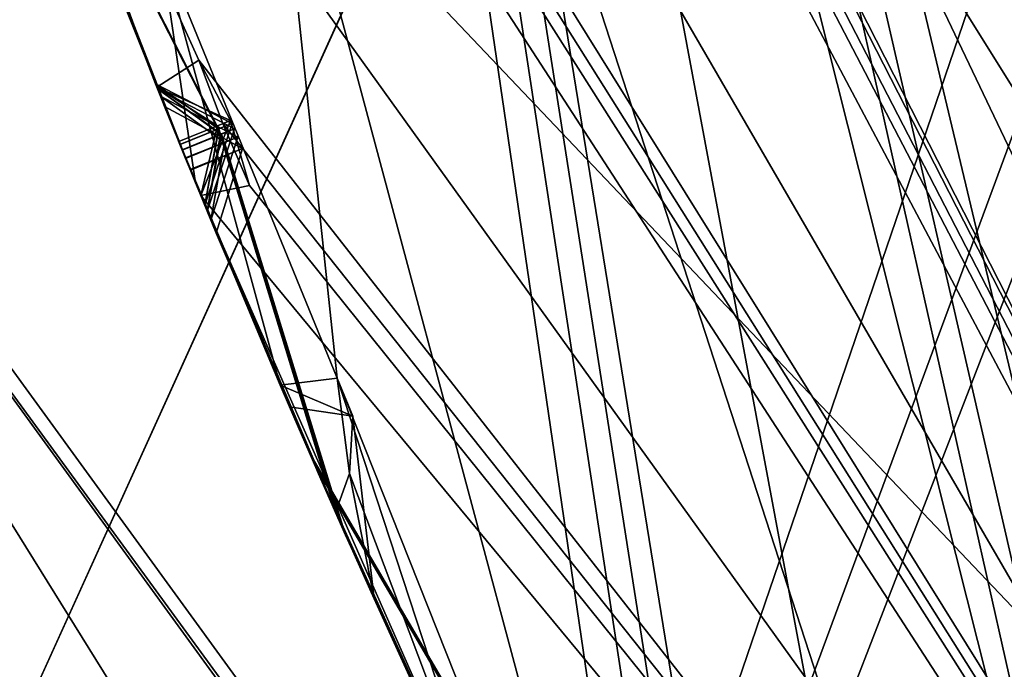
# Model space of a CAD drawing. Header units: millimetres. Extents: x -29 to 28.8, y -75.2 to 10.
# Tile 78 of 256: x -10.8 to -9.9, y -40.6 to -40. Entities that reach past the tile are written whole.
import ezdxf

# ---------------------------------------------------------------- set-up
doc = ezdxf.new("R2010")
doc.units = ezdxf.units.MM
doc.header["$LTSCALE"] = 88.413066
for name, color, linetype in [('104', 7, 'CONTINUOUS'), ('105', 7, 'CONTINUOUS'), ('107', 7, 'CONTINUOUS'), ('109', 7, 'CONTINUOUS'), ('11', 7, 'CONTINUOUS'), ('15', 7, 'CONTINUOUS'), ('16', 7, 'CONTINUOUS'), ('17', 7, 'CONTINUOUS'), ('2', 7, 'CONTINUOUS'), ('20', 7, 'CONTINUOUS'), ('22', 7, 'CONTINUOUS'), ('23', 7, 'CONTINUOUS'), ('26', 7, 'CONTINUOUS'), ('28', 7, 'CONTINUOUS'), ('31', 7, 'CONTINUOUS'), ('360', 7, 'CONTINUOUS'), ('379', 7, 'CONTINUOUS'), ('382', 7, 'CONTINUOUS'), ('385', 7, 'CONTINUOUS'), ('386', 7, 'CONTINUOUS'), ('387', 7, 'CONTINUOUS'), ('388', 7, 'CONTINUOUS'), ('389', 7, 'CONTINUOUS'), ('390', 7, 'CONTINUOUS'), ('4', 7, 'CONTINUOUS'), ('446', 7, 'CONTINUOUS'), ('447', 7, 'CONTINUOUS'), ('449', 7, 'CONTINUOUS'), ('452', 7, 'CONTINUOUS'), ('455', 7, 'CONTINUOUS'), ('458', 7, 'CONTINUOUS'), ('460', 7, 'CONTINUOUS'), ('461', 7, 'CONTINUOUS'), ('593', 7, 'CONTINUOUS'), ('596', 7, 'CONTINUOUS'), ('599', 7, 'CONTINUOUS'), ('602', 7, 'CONTINUOUS'), ('605', 7, 'CONTINUOUS'), ('606', 7, 'CONTINUOUS'), ('738', 7, 'CONTINUOUS')]:
    doc.layers.add(name, color=color, linetype=linetype)

msp = doc.modelspace()

# ---------------------------------------------------------------- linework, layer by layer
at = {"layer": '104', "linetype": 'CONTINUOUS'}
for points in [[(-10.48, -35.8, 24.9), (-11.15, -35.8, 24.9), (-9.02061, -42.35354, 24.9), (-10.48, -35.8, 24.9)], [(-8.47718, -41.96138, 24.9), (-10.48, -35.8, 24.9), (-9.02061, -42.35354, 24.9), (-8.47718, -41.96138, 24.9)]]:
    msp.add_3dface(points, dxfattribs=at)
at = {"layer": '105', "linetype": 'CONTINUOUS'}
for points in [[(-11.15, -35.8, 24.9), (-11.65, -35.8, 24.4), (-9.42505, -42.6477, 24.4), (-11.15, -35.8, 24.9)], [(-9.02061, -42.35354, 24.9), (-11.15, -35.8, 24.9), (-9.42505, -42.6477, 24.4), (-9.02061, -42.35354, 24.9)]]:
    msp.add_3dface(points, dxfattribs=at)
at = {"layer": '107', "linetype": 'CONTINUOUS'}
for points in [[(-9.42505, -42.6477, 24.4), (-11.65, -35.8, 24.4), (-8.7636, -41.05017, -2.96403), (-9.42505, -42.6477, 24.4)], [(-8.7636, -41.05017, -2.96403), (-11.65, -35.8, 24.4), (-9.22436, -40.05009, -4.1), (-8.7636, -41.05017, -2.96403)], [(-9.22436, -40.05009, -4.1), (-11.65, -35.8, 24.4), (-9.92064, -37.97554, -4.1), (-9.22436, -40.05009, -4.1)]]:
    msp.add_3dface(points, dxfattribs=at)
at = {"layer": '109', "linetype": 'CONTINUOUS'}
for points in [[(-9.15638, -35.8, -5.1), (-7.40792, -41.18156, -5.1), (-10.15638, -35.8, -4.1), (-9.15638, -35.8, -5.1)], [(-10.15638, -35.8, -4.1), (-7.40792, -41.18156, -5.1), (-9.92064, -37.97554, -4.1), (-10.15638, -35.8, -4.1)]]:
    msp.add_3dface(points, dxfattribs=at)
at = {"layer": '11', "linetype": 'CONTINUOUS'}
for points in [[(-11.72131, -38.37115, 135.41174), (-10.6544, -41.32122, 132.93543), (-11.96537, -38.73287, 138.06202), (-11.72131, -38.37115, 135.41174)], [(-12.17017, -38.89002, 139.02798), (-11.96537, -38.73287, 138.06202), (-10.67724, -41.99564, 135.4048), (-12.17017, -38.89002, 139.02798)], [(-11.96537, -38.73287, 138.06202), (-10.6544, -41.32122, 132.93543), (-10.67724, -41.99564, 135.4048), (-11.96537, -38.73287, 138.06202)], [(-12.26995, -38.96026, 139.44393), (-12.17017, -38.89002, 139.02798), (-10.67724, -41.99564, 135.4048), (-12.26995, -38.96026, 139.44393)], [(-12.59418, -39.1773, 140.6983), (-12.26995, -38.96026, 139.44393), (-10.67724, -41.99564, 135.4048), (-12.59418, -39.1773, 140.6983)], [(-11.19881, -42.92866, 137.8189), (-12.59418, -39.1773, 140.6983), (-10.67724, -41.99564, 135.4048), (-11.19881, -42.92866, 137.8189)]]:
    msp.add_3dface(points, dxfattribs=at)
at = {"layer": '15', "linetype": 'CONTINUOUS'}
for points in [[(-8.65513, -42.09072, 122.5), (-10.46185, -39.19809, 122.5), (-10.7, -35.8, 122.5), (-8.65513, -42.09072, 122.5)], [(-8.89867, -42.26629, 122.5), (-10.46185, -39.19809, 122.5), (-8.65513, -42.09072, 122.5), (-8.89867, -42.26629, 122.5)]]:
    msp.add_3dface(points, dxfattribs=at)
at = {"layer": '16', "linetype": 'CONTINUOUS'}
for points in [[(-11.64279, -35.8, 122.73396), (-10.46185, -39.19809, 122.5), (-10.08295, -41.62139, 122.73396), (-11.64279, -35.8, 122.73396)], [(-11.64279, -35.8, 122.73396), (-10.08295, -41.62139, 122.73396), (-11.39823, -39.50351, 123.32635), (-11.64279, -35.8, 122.73396)], [(-10.46185, -39.19809, 122.5), (-8.89867, -42.26629, 122.5), (-10.08295, -41.62139, 122.73396), (-10.46185, -39.19809, 122.5)], [(-11.39823, -39.50351, 123.32635), (-10.08295, -41.62139, 122.73396), (-7.04449, -45.49591, 123.32635), (-11.39823, -39.50351, 123.32635)]]:
    msp.add_3dface(points, dxfattribs=at)
at = {"layer": '17', "linetype": 'CONTINUOUS'}
for points in [[(-11.41268, -39.5082, 123.41251), (-11.39823, -39.50351, 123.32635), (-7.04449, -45.49591, 123.32635), (-11.41268, -39.5082, 123.41251)], [(-7.05342, -45.5082, 123.41251), (-11.41268, -39.5082, 123.41251), (-7.04449, -45.49591, 123.32635), (-7.05342, -45.5082, 123.41251)]]:
    msp.add_3dface(points, dxfattribs=at)
at = {"layer": '2', "linetype": 'CONTINUOUS'}
for points in [[(-7.93431, -17.8, 156.9221), (-10.92108, -17.8, 153.93584), (-7.93689, -54.3, 156.92003), (-7.93431, -17.8, 156.9221)], [(-7.93689, -54.3, 156.92003), (-10.92108, -17.8, 153.93584), (-10.92003, -54.3, 153.93689), (-7.93689, -54.3, 156.92003)]]:
    msp.add_3dface(points, dxfattribs=at)
at = {"layer": '20', "linetype": 'CONTINUOUS'}
for points in [[(-8.89919, -42.26564, 122.2), (-11, -35.8, 122.2), (-8.89919, -42.26564, 27.8), (-8.89919, -42.26564, 122.2)], [(-8.89919, -42.26564, 27.8), (-11, -35.8, 122.2), (-11, -35.8, 27.8), (-8.89919, -42.26564, 27.8)]]:
    msp.add_3dface(points, dxfattribs=at)
at = {"layer": '22', "linetype": 'CONTINUOUS'}
for points in [[(-9.25, -35.8, 27.5), (-7.48341, -41.23701, 27.5), (-10.7, -35.8, 27.5), (-9.25, -35.8, 27.5)], [(-10.7, -35.8, 27.5), (-7.48341, -41.23701, 27.5), (-8.66121, -42.08229, 27.5), (-10.7, -35.8, 27.5)]]:
    msp.add_3dface(points, dxfattribs=at)
at = {"layer": '23', "linetype": 'CONTINUOUS'}
for points in [[(-10.48, -35.8, 25.5), (-10.48, -35.8, 24.9), (-8.47718, -41.96138, 24.9), (-10.48, -35.8, 25.5)], [(-8.47912, -41.95887, 25.5), (-10.48, -35.8, 25.5), (-8.47718, -41.96138, 24.9), (-8.47912, -41.95887, 25.5)]]:
    msp.add_3dface(points, dxfattribs=at)
at = {"layer": '26', "linetype": 'CONTINUOUS'}
for points in [[(-11, -35.8, 122.2), (-8.89919, -42.26564, 122.2), (-10.91213, -35.8, 122.41213), (-11, -35.8, 122.2)], [(-10.7, -35.8, 122.5), (-10.91213, -35.8, 122.41213), (-9.45018, -41.25607, 122.41213), (-10.7, -35.8, 122.5)], [(-10.91213, -35.8, 122.41213), (-8.89919, -42.26564, 122.2), (-9.45018, -41.25607, 122.41213), (-10.91213, -35.8, 122.41213)], [(-8.65513, -42.09072, 122.5), (-10.7, -35.8, 122.5), (-9.45018, -41.25607, 122.41213), (-8.65513, -42.09072, 122.5)]]:
    msp.add_3dface(points, dxfattribs=at)
at = {"layer": '28', "linetype": 'CONTINUOUS'}
msp.add_3dface([(-10.48, -35.8, 25.5), (-8.47912, -41.95887, 25.5), (-9.25, -35.8, 25.5), (-10.48, -35.8, 25.5)], dxfattribs=at)
at = {"layer": '31', "linetype": 'CONTINUOUS'}
for points in [[(-8.89919, -42.26564, 27.8), (-11, -35.8, 27.8), (-9.45018, -41.25607, 27.58787), (-8.89919, -42.26564, 27.8)], [(-11, -35.8, 27.8), (-10.91213, -35.8, 27.58787), (-9.45018, -41.25607, 27.58787), (-11, -35.8, 27.8)], [(-10.7, -35.8, 27.5), (-8.66121, -42.08229, 27.5), (-10.91213, -35.8, 27.58787), (-10.7, -35.8, 27.5)], [(-10.91213, -35.8, 27.58787), (-8.66121, -42.08229, 27.5), (-9.45018, -41.25607, 27.58787), (-10.91213, -35.8, 27.58787)]]:
    msp.add_3dface(points, dxfattribs=at)
at = {"layer": '360', "color": 7, "linetype": 'CONTINUOUS', "true_color": 0xe7d0ff}
for points in [[(-9.73153, -31.17443, -24.69828), (-9.47679, -40.99341, -17.00659), (-18.85564, -31.11873, -18.72085), (-9.73153, -31.17443, -24.69828)], [(-18.85564, -31.11873, -18.72085), (-9.47679, -40.99341, -17.00659), (-15.988, -40.80717, -11.46249), (-18.85564, -31.11873, -18.72085)]]:
    msp.add_3dface(points, dxfattribs=at)
at = {"layer": '379', "linetype": 'CONTINUOUS'}
msp.add_3dface([(-8.89923, -42.2655, -102.4), (-7.3, -35.8, -102.4), (-11, -35.8, -102.4), (-8.89923, -42.2655, -102.4)], dxfattribs=at)
at = {"layer": '382', "linetype": 'CONTINUOUS'}
for points in [[(-10.68008, -40.06449, -114.4), (-10.88924, -39.4979, -113.3625), (-10.88962, -39.49678, -114.4), (-10.68008, -40.06449, -114.4)], [(-10.78964, -39.77916, -113.87414), (-10.88924, -39.4979, -113.3625), (-10.68008, -40.06449, -114.4), (-10.78964, -39.77916, -113.87414)], [(-10.68135, -40.06132, -112.14868), (-10.7886, -39.78198, -111.64399), (-10.78879, -39.78147, -112.65451), (-10.68135, -40.06132, -112.14868)], [(-10.76939, -39.83363, -113.77521), (-10.66078, -40.11251, -114.28999), (-10.7686, -39.83575, -112.75308), (-10.76939, -39.83363, -113.77521)], [(-10.7686, -39.83575, -112.75308), (-10.66078, -40.11251, -114.28999), (-10.65972, -40.11513, -112.24684), (-10.7686, -39.83575, -112.75308)], [(-10.65972, -40.11513, -112.24684), (-10.66078, -40.11251, -114.28999), (-10.54451, -40.38949, -113.7751), (-10.65972, -40.11513, -112.24684)], [(-10.54429, -40.38998, -112.75305), (-10.65972, -40.11513, -112.24684), (-10.54451, -40.38949, -113.7751), (-10.54429, -40.38998, -112.75305)], [(-10.6413, -40.16035, -114.4), (-10.39724, -40.714, -114.4), (-10.5213, -40.44243, -113.87437), (-10.6413, -40.16035, -114.4)], [(-10.42133, -40.6627, -113.26352), (-10.54429, -40.38998, -112.75305), (-10.54451, -40.38949, -113.7751), (-10.42133, -40.6627, -113.26352)], [(-10.39724, -40.714, -114.4), (-10.39674, -40.71507, -113.3625), (-10.5213, -40.44243, -113.87437), (-10.39724, -40.714, -114.4)]]:
    msp.add_3dface(points, dxfattribs=at)
at = {"layer": '385', "linetype": 'CONTINUOUS'}
for points in [[(-11, -35.8, -116.4), (11, -35.8, -116.4), (8.89923, -42.2655, -116.4), (-11, -35.8, -116.4)], [(-8.89923, -42.2655, -116.4), (-11, -35.8, -116.4), (8.89923, -42.2655, -116.4), (-8.89923, -42.2655, -116.4)]]:
    msp.add_3dface(points, dxfattribs=at)
at = {"layer": '386', "linetype": 'CONTINUOUS'}
for points in [[(-8.89923, -42.2655, -102.4), (-11, -35.8, -102.4), (-8.89919, -42.26564, -103.9), (-8.89923, -42.2655, -102.4)], [(-11, -35.8, -102.4), (-11, -35.8, -103.9), (-8.89919, -42.26564, -103.9), (-11, -35.8, -102.4)]]:
    msp.add_3dface(points, dxfattribs=at)
at = {"layer": '387', "linetype": 'CONTINUOUS'}
for points in [[(-8.89919, -42.26564, -103.9), (-11, -35.8, -103.9), (-9.46253, -42.24892, -104.35145), (-8.89919, -42.26564, -103.9)], [(-9.46253, -42.24892, -104.35145), (-11, -35.8, -103.9), (-9.52831, -42.19324, -104.37441), (-9.46253, -42.24892, -104.35145)], [(-9.52831, -42.19324, -104.37441), (-11, -35.8, -103.9), (-9.56497, -42.18447, -104.4), (-9.52831, -42.19324, -104.37441)], [(-9.56497, -42.18447, -104.4), (-11, -35.8, -103.9), (-9.93607, -41.49221, -104.35138), (-9.56497, -42.18447, -104.4)], [(-9.93607, -41.49221, -104.35138), (-11, -35.8, -103.9), (-10.13596, -41.12825, -104.35145), (-9.93607, -41.49221, -104.35138)], [(-10.13596, -41.12825, -104.35145), (-11, -35.8, -103.9), (-10.19497, -41.06543, -104.37441), (-10.13596, -41.12825, -104.35145)], [(-10.19497, -41.06543, -104.37441), (-11, -35.8, -103.9), (-10.23039, -41.05254, -104.4), (-10.19497, -41.06543, -104.37441)], [(-10.23039, -41.05254, -104.4), (-11, -35.8, -103.9), (-10.52016, -40.32249, -104.35138), (-10.23039, -41.05254, -104.4)], [(-10.52016, -40.32249, -104.35138), (-11, -35.8, -103.9), (-10.67727, -39.93812, -104.35145), (-10.52016, -40.32249, -104.35138)], [(-10.71794, -39.96843, -104.4), (-10.64588, -40.14917, -104.4), (-10.67727, -39.93812, -104.35145), (-10.71794, -39.96843, -104.4)], [(-10.57077, -40.32867, -104.4), (-10.52016, -40.32249, -104.35138), (-10.67727, -39.93812, -104.35145), (-10.57077, -40.32867, -104.4)], [(-10.64588, -40.14917, -104.4), (-10.57077, -40.32867, -104.4), (-10.67727, -39.93812, -104.35145), (-10.64588, -40.14917, -104.4)], [(-10.38047, -40.74933, -104.4), (-10.23039, -41.05254, -104.4), (-10.52016, -40.32249, -104.35138), (-10.38047, -40.74933, -104.4)], [(-10.50916, -40.40727, -104.37473), (-10.38047, -40.74933, -104.4), (-10.52016, -40.32249, -104.35138), (-10.50916, -40.40727, -104.37473)], [(-10.52156, -40.44184, -104.4), (-10.38047, -40.74933, -104.4), (-10.50916, -40.40727, -104.37473), (-10.52156, -40.44184, -104.4)]]:
    msp.add_3dface(points, dxfattribs=at)
at = {"layer": '388', "linetype": 'CONTINUOUS'}
for points in [[(-10.67959, -40.06572, -109.96676), (-10.78606, -39.78884, -109.48291), (-10.7869, -39.78657, -110.45472), (-10.67959, -40.06572, -109.96676)], [(-10.67696, -40.07229, -107.87213), (-10.78269, -39.79795, -107.41508), (-10.78365, -39.79536, -108.33339), (-10.67696, -40.07229, -107.87213)], [(-10.67326, -40.08154, -105.89212), (-10.78076, -39.80314, -105.45703), (-10.78247, -39.79854, -106.33394), (-10.67326, -40.08154, -105.89212)], [(-10.7682, -39.83682, -111.54675), (-10.65962, -40.11538, -112.05074), (-10.76636, -39.84171, -110.5503), (-10.7682, -39.83682, -111.54675)], [(-10.76636, -39.84171, -110.5503), (-10.65962, -40.11538, -112.05074), (-10.65778, -40.11993, -110.06259), (-10.76636, -39.84171, -110.5503)], [(-10.76542, -39.84422, -109.3882), (-10.65762, -40.12032, -109.87126), (-10.76291, -39.8509, -108.42631), (-10.76542, -39.84422, -109.3882)], [(-10.76291, -39.8509, -108.42631), (-10.65762, -40.12032, -109.87126), (-10.65484, -40.12716, -107.96477), (-10.76291, -39.8509, -108.42631)], [(-10.76167, -39.85419, -107.32384), (-10.65462, -40.12772, -107.77997), (-10.76133, -39.85509, -106.42298), (-10.76167, -39.85419, -107.32384)], [(-10.76133, -39.85509, -106.42298), (-10.65462, -40.12772, -107.77997), (-10.65068, -40.13739, -105.98081), (-10.76133, -39.85509, -106.42298)], [(-10.7592, -39.86073, -105.37017), (-10.65037, -40.13815, -105.80411), (-10.72594, -39.9478, -104.4298), (-10.7592, -39.86073, -105.37017)], [(-10.72594, -39.9478, -104.4298), (-10.65037, -40.13815, -105.80411), (-10.71794, -39.96843, -104.4), (-10.72594, -39.9478, -104.4298)], [(-10.64588, -40.14917, -104.4), (-10.71794, -39.96843, -104.4), (-10.65037, -40.13815, -105.80411), (-10.64588, -40.14917, -104.4)], [(-10.65778, -40.11993, -110.06259), (-10.65962, -40.11538, -112.05074), (-10.54304, -40.39285, -111.54679), (-10.65778, -40.11993, -110.06259)], [(-10.54311, -40.39268, -110.55027), (-10.65778, -40.11993, -110.06259), (-10.54304, -40.39285, -111.54679), (-10.54311, -40.39268, -110.55027)], [(-10.65484, -40.12716, -107.96477), (-10.65762, -40.12032, -109.87126), (-10.53995, -40.39993, -109.38205), (-10.65484, -40.12716, -107.96477)], [(-10.5386, -40.40302, -108.43698), (-10.65484, -40.12716, -107.96477), (-10.53995, -40.39993, -109.38205), (-10.5386, -40.40302, -108.43698)], [(-10.65068, -40.13739, -105.98081), (-10.65462, -40.12772, -107.77997), (-10.53664, -40.40752, -107.3155), (-10.65068, -40.13739, -105.98081)], [(-10.5368, -40.40714, -106.41595), (-10.65068, -40.13739, -105.98081), (-10.53664, -40.40752, -107.3155), (-10.5368, -40.40714, -106.41595)], [(-10.64588, -40.14917, -104.4), (-10.65037, -40.13815, -105.80411), (-10.53428, -40.4129, -105.37869), (-10.64588, -40.14917, -104.4)], [(-10.57077, -40.32867, -104.4), (-10.64588, -40.14917, -104.4), (-10.53428, -40.4129, -105.37869), (-10.57077, -40.32867, -104.4)], [(-10.63772, -40.16907, -112.14884), (-10.52088, -40.4434, -112.65491), (-10.51959, -40.44631, -111.64392), (-10.63772, -40.16907, -112.14884)], [(-10.63553, -40.17442, -109.96702), (-10.51952, -40.44647, -110.45413), (-10.51642, -40.45349, -109.47725), (-10.63553, -40.17442, -109.96702)], [(-10.63222, -40.18246, -107.87252), (-10.51462, -40.45755, -108.34397), (-10.51272, -40.46183, -107.40724), (-10.63222, -40.18246, -107.87252)], [(-10.6275, -40.19388, -105.89269), (-10.51232, -40.46273, -106.32686), (-10.50949, -40.46912, -105.465), (-10.6275, -40.19388, -105.89269)], [(-10.5624, -40.34815, -104.4293), (-10.57077, -40.32867, -104.4), (-10.53428, -40.4129, -105.37869), (-10.5624, -40.34815, -104.4293)], [(-10.48743, -40.51845, -104.68811), (-10.5624, -40.34815, -104.4293), (-10.53428, -40.4129, -105.37869), (-10.48743, -40.51845, -104.68811)], [(-10.41977, -40.66605, -111.04856), (-10.54311, -40.39268, -110.55027), (-10.54304, -40.39285, -111.54679), (-10.41977, -40.66605, -111.04856)], [(-10.41729, -40.67136, -108.90679), (-10.5386, -40.40302, -108.43698), (-10.53995, -40.39993, -109.38205), (-10.41729, -40.67136, -108.90679)], [(-10.41371, -40.679, -106.86614), (-10.5368, -40.40714, -106.41595), (-10.53664, -40.40752, -107.3155), (-10.41371, -40.679, -106.86614)], [(-10.40874, -40.6896, -104.95325), (-10.48743, -40.51845, -104.68811), (-10.53428, -40.4129, -105.37869), (-10.40874, -40.6896, -104.95325)], [(-10.38047, -40.74933, -104.4), (-10.52156, -40.44184, -104.4), (-10.4534, -40.59338, -104.63128), (-10.38047, -40.74933, -104.4)], [(-10.52088, -40.4434, -112.65491), (-10.39665, -40.71524, -113.1647), (-10.51959, -40.44631, -111.64392), (-10.52088, -40.4434, -112.65491)], [(-10.51959, -40.44631, -111.64392), (-10.39665, -40.71524, -113.1647), (-10.39501, -40.71871, -111.14567), (-10.51959, -40.44631, -111.64392)], [(-10.51952, -40.44647, -110.45413), (-10.39487, -40.71902, -110.95173), (-10.51642, -40.45349, -109.47725), (-10.51952, -40.44647, -110.45413)], [(-10.51642, -40.45349, -109.47725), (-10.39487, -40.71902, -110.95173), (-10.39226, -40.72452, -109.00113), (-10.51642, -40.45349, -109.47725)], [(-10.51462, -40.45755, -108.34397), (-10.39204, -40.72498, -108.81285), (-10.51272, -40.46183, -107.40724), (-10.51462, -40.45755, -108.34397)], [(-10.51272, -40.46183, -107.40724), (-10.39204, -40.72498, -108.81285), (-10.38827, -40.73295, -106.95689), (-10.51272, -40.46183, -107.40724)], [(-10.51232, -40.46273, -106.32686), (-10.38796, -40.73358, -106.77595), (-10.50949, -40.46912, -105.465), (-10.51232, -40.46273, -106.32686)], [(-10.50949, -40.46912, -105.465), (-10.38796, -40.73358, -106.77595), (-10.38267, -40.7447, -105.03971), (-10.50949, -40.46912, -105.465)]]:
    msp.add_3dface(points, dxfattribs=at)
at = {"layer": '389', "linetype": 'CONTINUOUS'}
for points in [[(-11, -35.8, -114.9), (-8.89919, -42.26564, -114.9), (-11.44914, -36.21734, -114.44326), (-11, -35.8, -114.9)], [(-11.44914, -36.21734, -114.44326), (-8.89919, -42.26564, -114.9), (-11.44769, -36.27734, -114.44236), (-11.44914, -36.21734, -114.44326)], [(-11.44769, -36.27734, -114.44236), (-8.89919, -42.26564, -114.9), (-11.44406, -36.33705, -114.4433), (-11.44769, -36.27734, -114.44236)], [(-11.44393, -36.93427, -114.4), (-11.48774, -36.3308, -114.4), (-8.89919, -42.26564, -114.9), (-11.44393, -36.93427, -114.4)], [(-8.89919, -42.26564, -114.9), (-11.48774, -36.3308, -114.4), (-11.44406, -36.33705, -114.4433), (-8.89919, -42.26564, -114.9)], [(-11.44393, -36.93427, -114.4), (-8.89919, -42.26564, -114.9), (-11.32694, -37.51971, -114.44326), (-11.44393, -36.93427, -114.4)], [(-11.32694, -37.51971, -114.44326), (-8.89919, -42.26564, -114.9), (-11.31866, -37.57915, -114.44236), (-11.32694, -37.51971, -114.44326)], [(-11.31866, -37.57915, -114.44236), (-8.89919, -42.26564, -114.9), (-11.30825, -37.63806, -114.4433), (-11.31866, -37.57915, -114.44236)], [(-11.24004, -38.23137, -114.4), (-11.35236, -37.63684, -114.4), (-8.89919, -42.26564, -114.9), (-11.24004, -38.23137, -114.4)], [(-8.89919, -42.26564, -114.9), (-11.35236, -37.63684, -114.4), (-11.30825, -37.63806, -114.4433), (-8.89919, -42.26564, -114.9)], [(-11.24004, -38.23137, -114.4), (-8.89919, -42.26564, -114.9), (-11.05708, -38.79966, -114.44326), (-11.24004, -38.23137, -114.4)], [(-11.05708, -38.79966, -114.44326), (-8.89919, -42.26564, -114.9), (-11.04208, -38.85777, -114.44236), (-11.05708, -38.79966, -114.44326)], [(-11.04208, -38.85777, -114.44236), (-8.89919, -42.26564, -114.9), (-11.02502, -38.91511, -114.4433), (-11.04208, -38.85777, -114.44236)], [(-8.89919, -42.26564, -114.9), (-11.06898, -38.91892, -114.4), (-11.02502, -38.91511, -114.4433), (-8.89919, -42.26564, -114.9)], [(-10.88962, -39.49678, -114.4), (-11.06898, -38.91892, -114.4), (-8.89919, -42.26564, -114.9), (-10.88962, -39.49678, -114.4)], [(-10.68008, -40.06449, -114.4), (-10.88962, -39.49678, -114.4), (-10.64307, -40.04051, -114.44326), (-10.68008, -40.06449, -114.4)], [(-10.88962, -39.49678, -114.4), (-8.89919, -42.26564, -114.9), (-10.64307, -40.04051, -114.44326), (-10.88962, -39.49678, -114.4)], [(-10.64307, -40.04051, -114.44326), (-8.89919, -42.26564, -114.9), (-10.62155, -40.09654, -114.44236), (-10.64307, -40.04051, -114.44326)], [(-10.62155, -40.09654, -114.44236), (-8.89919, -42.26564, -114.9), (-10.59806, -40.15156, -114.4433), (-10.62155, -40.09654, -114.44236)], [(-8.89919, -42.26564, -114.9), (-10.6413, -40.16035, -114.4), (-10.59806, -40.15156, -114.4433), (-8.89919, -42.26564, -114.9)], [(-10.39724, -40.714, -114.4), (-10.6413, -40.16035, -114.4), (-8.89919, -42.26564, -114.9), (-10.39724, -40.714, -114.4)]]:
    msp.add_3dface(points, dxfattribs=at)
at = {"layer": '390', "linetype": 'CONTINUOUS'}
for points in [[(-11, -35.8, -114.9), (-11, -35.8, -116.4), (-8.89923, -42.2655, -116.4), (-11, -35.8, -114.9)], [(-11, -35.8, -114.9), (-8.89923, -42.2655, -116.4), (-8.89919, -42.26564, -114.9), (-11, -35.8, -114.9)]]:
    msp.add_3dface(points, dxfattribs=at)
at = {"layer": '4', "linetype": 'CONTINUOUS'}
for points in [[(-10.6544, -41.32122, 132.93543), (-11.72131, -38.37115, 135.41174), (-11.41268, -39.5082, 123.41251), (-10.6544, -41.32122, 132.93543)], [(-7.05342, -45.5082, 123.41251), (-10.6544, -41.32122, 132.93543), (-11.41268, -39.5082, 123.41251), (-7.05342, -45.5082, 123.41251)]]:
    msp.add_3dface(points, dxfattribs=at)
at = {"layer": '446', "linetype": 'CONTINUOUS'}
for points in [[(-10.66078, -40.11251, -114.28999), (-10.76939, -39.83363, -113.77521), (-10.78964, -39.77916, -113.87414), (-10.66078, -40.11251, -114.28999)], [(-10.66078, -40.11251, -114.28999), (-10.78964, -39.77916, -113.87414), (-10.68008, -40.06449, -114.4), (-10.66078, -40.11251, -114.28999)], [(-10.66078, -40.11251, -114.28999), (-10.68008, -40.06449, -114.4), (-10.62643, -40.0986, -114.32261), (-10.66078, -40.11251, -114.28999)], [(-10.68008, -40.06449, -114.4), (-10.61492, -40.09388, -114.40353), (-10.62643, -40.0986, -114.32261), (-10.68008, -40.06449, -114.4)]]:
    msp.add_3dface(points, dxfattribs=at)
at = {"layer": '447', "linetype": 'CONTINUOUS'}
for points in [[(-10.61492, -40.09388, -114.40353), (-10.59806, -40.15156, -114.4433), (-10.6413, -40.16035, -114.4), (-10.61492, -40.09388, -114.40353)], [(-10.62155, -40.09654, -114.44236), (-10.59806, -40.15156, -114.4433), (-10.61492, -40.09388, -114.40353), (-10.62155, -40.09654, -114.44236)]]:
    msp.add_3dface(points, dxfattribs=at)
at = {"layer": '449', "linetype": 'CONTINUOUS'}
for points in [[(-10.7886, -39.78198, -111.64399), (-10.68135, -40.06132, -112.14868), (-10.65962, -40.11538, -112.05074), (-10.7886, -39.78198, -111.64399)], [(-10.7886, -39.78198, -111.64399), (-10.65962, -40.11538, -112.05074), (-10.7682, -39.83682, -111.54675), (-10.7886, -39.78198, -111.64399)], [(-10.65962, -40.11538, -112.05074), (-10.68135, -40.06132, -112.14868), (-10.62511, -40.10136, -112.08328), (-10.65962, -40.11538, -112.05074)], [(-10.68135, -40.06132, -112.14868), (-10.61332, -40.09649, -112.14875), (-10.62511, -40.10136, -112.08328), (-10.68135, -40.06132, -112.14868)], [(-10.65972, -40.11513, -112.24684), (-10.63772, -40.16907, -112.14884), (-10.62543, -40.10129, -112.21486), (-10.65972, -40.11513, -112.24684)], [(-10.62543, -40.10129, -112.21486), (-10.63772, -40.16907, -112.14884), (-10.61332, -40.09649, -112.14875), (-10.62543, -40.10129, -112.21486)], [(-10.65972, -40.11513, -112.24684), (-10.54429, -40.38998, -112.75305), (-10.52088, -40.4434, -112.65491), (-10.65972, -40.11513, -112.24684)], [(-10.65972, -40.11513, -112.24684), (-10.52088, -40.4434, -112.65491), (-10.63772, -40.16907, -112.14884), (-10.65972, -40.11513, -112.24684)], [(-10.54429, -40.38998, -112.75305), (-10.42133, -40.6627, -113.26352), (-10.39665, -40.71524, -113.1647), (-10.54429, -40.38998, -112.75305)], [(-10.54429, -40.38998, -112.75305), (-10.39665, -40.71524, -113.1647), (-10.52088, -40.4434, -112.65491), (-10.54429, -40.38998, -112.75305)]]:
    msp.add_3dface(points, dxfattribs=at)
at = {"layer": '452', "linetype": 'CONTINUOUS'}
for points in [[(-10.78606, -39.78884, -109.48291), (-10.67959, -40.06572, -109.96676), (-10.65762, -40.12032, -109.87126), (-10.78606, -39.78884, -109.48291)], [(-10.78606, -39.78884, -109.48291), (-10.65762, -40.12032, -109.87126), (-10.76542, -39.84422, -109.3882), (-10.78606, -39.78884, -109.48291)], [(-10.65762, -40.12032, -109.87126), (-10.67959, -40.06572, -109.96676), (-10.6229, -40.10617, -109.90351), (-10.65762, -40.12032, -109.87126)], [(-10.67959, -40.06572, -109.96676), (-10.61135, -40.10134, -109.96688), (-10.6229, -40.10617, -109.90351), (-10.67959, -40.06572, -109.96676)], [(-10.62357, -40.10614, -110.03159), (-10.63553, -40.17442, -109.96702), (-10.61135, -40.10134, -109.96688), (-10.62357, -40.10614, -110.03159)], [(-10.65778, -40.11993, -110.06259), (-10.63553, -40.17442, -109.96702), (-10.62357, -40.10614, -110.03159), (-10.65778, -40.11993, -110.06259)], [(-10.65778, -40.11993, -110.06259), (-10.54311, -40.39268, -110.55027), (-10.51952, -40.44647, -110.45413), (-10.65778, -40.11993, -110.06259)], [(-10.65778, -40.11993, -110.06259), (-10.51952, -40.44647, -110.45413), (-10.63553, -40.17442, -109.96702), (-10.65778, -40.11993, -110.06259)], [(-10.54311, -40.39268, -110.55027), (-10.41977, -40.66605, -111.04856), (-10.39487, -40.71902, -110.95173), (-10.54311, -40.39268, -110.55027)], [(-10.54311, -40.39268, -110.55027), (-10.39487, -40.71902, -110.95173), (-10.51952, -40.44647, -110.45413), (-10.54311, -40.39268, -110.55027)]]:
    msp.add_3dface(points, dxfattribs=at)
at = {"layer": '455', "linetype": 'CONTINUOUS'}
for points in [[(-10.78269, -39.79795, -107.41508), (-10.67696, -40.07229, -107.87213), (-10.65462, -40.12772, -107.77997), (-10.78269, -39.79795, -107.41508)], [(-10.78269, -39.79795, -107.41508), (-10.65462, -40.12772, -107.77997), (-10.76167, -39.85419, -107.32384), (-10.78269, -39.79795, -107.41508)], [(-10.65462, -40.12772, -107.77997), (-10.67696, -40.07229, -107.87213), (-10.62007, -40.11356, -107.81075), (-10.65462, -40.12772, -107.77997)], [(-10.67696, -40.07229, -107.87213), (-10.6084, -40.10862, -107.87231), (-10.62007, -40.11356, -107.81075), (-10.67696, -40.07229, -107.87213)], [(-10.65484, -40.12716, -107.96477), (-10.63222, -40.18246, -107.87252), (-10.6084, -40.10862, -107.87231), (-10.65484, -40.12716, -107.96477)], [(-10.65484, -40.12716, -107.96477), (-10.5386, -40.40302, -108.43698), (-10.51462, -40.45755, -108.34397), (-10.65484, -40.12716, -107.96477)], [(-10.65484, -40.12716, -107.96477), (-10.51462, -40.45755, -108.34397), (-10.63222, -40.18246, -107.87252), (-10.65484, -40.12716, -107.96477)], [(-10.5386, -40.40302, -108.43698), (-10.41729, -40.67136, -108.90679), (-10.39204, -40.72498, -108.81285), (-10.5386, -40.40302, -108.43698)], [(-10.5386, -40.40302, -108.43698), (-10.39204, -40.72498, -108.81285), (-10.51462, -40.45755, -108.34397), (-10.5386, -40.40302, -108.43698)]]:
    msp.add_3dface(points, dxfattribs=at)
at = {"layer": '458', "linetype": 'CONTINUOUS'}
for points in [[(-10.78076, -39.80314, -105.45703), (-10.67326, -40.08154, -105.89212), (-10.65037, -40.13815, -105.80411), (-10.78076, -39.80314, -105.45703)], [(-10.78076, -39.80314, -105.45703), (-10.65037, -40.13815, -105.80411), (-10.7592, -39.86073, -105.37017), (-10.78076, -39.80314, -105.45703)], [(-10.67326, -40.08154, -105.89212), (-10.60421, -40.11891, -105.89239), (-10.65037, -40.13815, -105.80411), (-10.67326, -40.08154, -105.89212)], [(-10.65068, -40.13739, -105.98081), (-10.6275, -40.19388, -105.89269), (-10.60421, -40.11891, -105.89239), (-10.65068, -40.13739, -105.98081)], [(-10.65068, -40.13739, -105.98081), (-10.5368, -40.40714, -106.41595), (-10.51232, -40.46273, -106.32686), (-10.65068, -40.13739, -105.98081)], [(-10.65068, -40.13739, -105.98081), (-10.51232, -40.46273, -106.32686), (-10.6275, -40.19388, -105.89269), (-10.65068, -40.13739, -105.98081)], [(-10.5368, -40.40714, -106.41595), (-10.41371, -40.679, -106.86614), (-10.38796, -40.73358, -106.77595), (-10.5368, -40.40714, -106.41595)], [(-10.5368, -40.40714, -106.41595), (-10.38796, -40.73358, -106.77595), (-10.51232, -40.46273, -106.32686), (-10.5368, -40.40714, -106.41595)]]:
    msp.add_3dface(points, dxfattribs=at)
at = {"layer": '460', "linetype": 'CONTINUOUS'}
for points in [[(-10.52016, -40.32249, -104.35138), (-10.57077, -40.32867, -104.4), (-10.50629, -40.35636, -104.40767), (-10.52016, -40.32249, -104.35138)], [(-10.57077, -40.32867, -104.4), (-10.5624, -40.34815, -104.4293), (-10.50629, -40.35636, -104.40767), (-10.57077, -40.32867, -104.4)], [(-10.50916, -40.40727, -104.37473), (-10.52016, -40.32249, -104.35138), (-10.50629, -40.35636, -104.40767), (-10.50916, -40.40727, -104.37473)]]:
    msp.add_3dface(points, dxfattribs=at)
at = {"layer": '461', "linetype": 'CONTINUOUS'}
for points in [[(-10.5624, -40.34815, -104.4293), (-10.48743, -40.51845, -104.68811), (-10.50629, -40.35636, -104.40767), (-10.5624, -40.34815, -104.4293)], [(-10.48743, -40.51845, -104.68811), (-10.50916, -40.40727, -104.37473), (-10.50629, -40.35636, -104.40767), (-10.48743, -40.51845, -104.68811)], [(-10.52156, -40.44184, -104.4), (-10.50916, -40.40727, -104.37473), (-10.48743, -40.51845, -104.68811), (-10.52156, -40.44184, -104.4)], [(-10.52156, -40.44184, -104.4), (-10.48743, -40.51845, -104.68811), (-10.4534, -40.59338, -104.63128), (-10.52156, -40.44184, -104.4)], [(-10.48743, -40.51845, -104.68811), (-10.40874, -40.6896, -104.95325), (-10.4534, -40.59338, -104.63128), (-10.48743, -40.51845, -104.68811)]]:
    msp.add_3dface(points, dxfattribs=at)
at = {"layer": '593', "linetype": 'CONTINUOUS'}
for points in [[(-10.67326, -40.08154, -105.89212), (-10.78247, -39.79854, -106.33394), (-10.65068, -40.13739, -105.98081), (-10.67326, -40.08154, -105.89212)], [(-10.78247, -39.79854, -106.33394), (-10.76133, -39.85509, -106.42298), (-10.65068, -40.13739, -105.98081), (-10.78247, -39.79854, -106.33394)], [(-10.60421, -40.11891, -105.89239), (-10.67326, -40.08154, -105.89212), (-10.65068, -40.13739, -105.98081), (-10.60421, -40.11891, -105.89239)], [(-10.6275, -40.19388, -105.89269), (-10.65037, -40.13815, -105.80411), (-10.60421, -40.11891, -105.89239), (-10.6275, -40.19388, -105.89269)], [(-10.53428, -40.4129, -105.37869), (-10.65037, -40.13815, -105.80411), (-10.50949, -40.46912, -105.465), (-10.53428, -40.4129, -105.37869)], [(-10.6275, -40.19388, -105.89269), (-10.50949, -40.46912, -105.465), (-10.65037, -40.13815, -105.80411), (-10.6275, -40.19388, -105.89269)], [(-10.40874, -40.6896, -104.95325), (-10.53428, -40.4129, -105.37869), (-10.38267, -40.7447, -105.03971), (-10.40874, -40.6896, -104.95325)], [(-10.53428, -40.4129, -105.37869), (-10.50949, -40.46912, -105.465), (-10.38267, -40.7447, -105.03971), (-10.53428, -40.4129, -105.37869)]]:
    msp.add_3dface(points, dxfattribs=at)
at = {"layer": '596', "linetype": 'CONTINUOUS'}
for points in [[(-10.67696, -40.07229, -107.87213), (-10.78365, -39.79536, -108.33339), (-10.65484, -40.12716, -107.96477), (-10.67696, -40.07229, -107.87213)], [(-10.78365, -39.79536, -108.33339), (-10.76291, -39.8509, -108.42631), (-10.65484, -40.12716, -107.96477), (-10.78365, -39.79536, -108.33339)], [(-10.67696, -40.07229, -107.87213), (-10.65484, -40.12716, -107.96477), (-10.6084, -40.10862, -107.87231), (-10.67696, -40.07229, -107.87213)], [(-10.6084, -40.10862, -107.87231), (-10.63222, -40.18246, -107.87252), (-10.62007, -40.11356, -107.81075), (-10.6084, -40.10862, -107.87231)], [(-10.51272, -40.46183, -107.40724), (-10.65462, -40.12772, -107.77997), (-10.62007, -40.11356, -107.81075), (-10.51272, -40.46183, -107.40724)], [(-10.63222, -40.18246, -107.87252), (-10.51272, -40.46183, -107.40724), (-10.62007, -40.11356, -107.81075), (-10.63222, -40.18246, -107.87252)], [(-10.53664, -40.40752, -107.3155), (-10.65462, -40.12772, -107.77997), (-10.51272, -40.46183, -107.40724), (-10.53664, -40.40752, -107.3155)], [(-10.41371, -40.679, -106.86614), (-10.53664, -40.40752, -107.3155), (-10.38827, -40.73295, -106.95689), (-10.41371, -40.679, -106.86614)], [(-10.53664, -40.40752, -107.3155), (-10.51272, -40.46183, -107.40724), (-10.38827, -40.73295, -106.95689), (-10.53664, -40.40752, -107.3155)]]:
    msp.add_3dface(points, dxfattribs=at)
at = {"layer": '599', "linetype": 'CONTINUOUS'}
for points in [[(-10.67959, -40.06572, -109.96676), (-10.7869, -39.78657, -110.45472), (-10.62357, -40.10614, -110.03159), (-10.67959, -40.06572, -109.96676)], [(-10.7869, -39.78657, -110.45472), (-10.76636, -39.84171, -110.5503), (-10.65778, -40.11993, -110.06259), (-10.7869, -39.78657, -110.45472)], [(-10.7869, -39.78657, -110.45472), (-10.65778, -40.11993, -110.06259), (-10.62357, -40.10614, -110.03159), (-10.7869, -39.78657, -110.45472)], [(-10.67959, -40.06572, -109.96676), (-10.62357, -40.10614, -110.03159), (-10.61135, -40.10134, -109.96688), (-10.67959, -40.06572, -109.96676)], [(-10.61135, -40.10134, -109.96688), (-10.63553, -40.17442, -109.96702), (-10.6229, -40.10617, -109.90351), (-10.61135, -40.10134, -109.96688)], [(-10.51642, -40.45349, -109.47725), (-10.65762, -40.12032, -109.87126), (-10.6229, -40.10617, -109.90351), (-10.51642, -40.45349, -109.47725)], [(-10.63553, -40.17442, -109.96702), (-10.51642, -40.45349, -109.47725), (-10.6229, -40.10617, -109.90351), (-10.63553, -40.17442, -109.96702)], [(-10.53995, -40.39993, -109.38205), (-10.65762, -40.12032, -109.87126), (-10.51642, -40.45349, -109.47725), (-10.53995, -40.39993, -109.38205)], [(-10.41729, -40.67136, -108.90679), (-10.53995, -40.39993, -109.38205), (-10.35899, -40.70882, -108.97081), (-10.41729, -40.67136, -108.90679)], [(-10.53995, -40.39993, -109.38205), (-10.51642, -40.45349, -109.47725), (-10.39226, -40.72452, -109.00113), (-10.53995, -40.39993, -109.38205)], [(-10.53995, -40.39993, -109.38205), (-10.39226, -40.72452, -109.00113), (-10.35899, -40.70882, -108.97081), (-10.53995, -40.39993, -109.38205)]]:
    msp.add_3dface(points, dxfattribs=at)
at = {"layer": '602', "linetype": 'CONTINUOUS'}
for points in [[(-10.68135, -40.06132, -112.14868), (-10.78879, -39.78147, -112.65451), (-10.62543, -40.10129, -112.21486), (-10.68135, -40.06132, -112.14868)], [(-10.78879, -39.78147, -112.65451), (-10.7686, -39.83575, -112.75308), (-10.65972, -40.11513, -112.24684), (-10.78879, -39.78147, -112.65451)], [(-10.78879, -39.78147, -112.65451), (-10.65972, -40.11513, -112.24684), (-10.62543, -40.10129, -112.21486), (-10.78879, -39.78147, -112.65451)], [(-10.62543, -40.10129, -112.21486), (-10.61332, -40.09649, -112.14875), (-10.68135, -40.06132, -112.14868), (-10.62543, -40.10129, -112.21486)], [(-10.51959, -40.44631, -111.64392), (-10.65962, -40.11538, -112.05074), (-10.62511, -40.10136, -112.08328), (-10.51959, -40.44631, -111.64392)], [(-10.61332, -40.09649, -112.14875), (-10.63772, -40.16907, -112.14884), (-10.62511, -40.10136, -112.08328), (-10.61332, -40.09649, -112.14875)], [(-10.63772, -40.16907, -112.14884), (-10.51959, -40.44631, -111.64392), (-10.62511, -40.10136, -112.08328), (-10.63772, -40.16907, -112.14884)], [(-10.54304, -40.39285, -111.54679), (-10.65962, -40.11538, -112.05074), (-10.51959, -40.44631, -111.64392), (-10.54304, -40.39285, -111.54679)], [(-10.41977, -40.66605, -111.04856), (-10.54304, -40.39285, -111.54679), (-10.36162, -40.70297, -111.11416), (-10.41977, -40.66605, -111.04856)], [(-10.54304, -40.39285, -111.54679), (-10.51959, -40.44631, -111.64392), (-10.39501, -40.71871, -111.14567), (-10.54304, -40.39285, -111.54679)], [(-10.54304, -40.39285, -111.54679), (-10.39501, -40.71871, -111.14567), (-10.36162, -40.70297, -111.11416), (-10.54304, -40.39285, -111.54679)]]:
    msp.add_3dface(points, dxfattribs=at)
at = {"layer": '605', "linetype": 'CONTINUOUS'}
for points in [[(-10.5213, -40.44243, -113.87437), (-10.66078, -40.11251, -114.28999), (-10.62643, -40.0986, -114.32261), (-10.5213, -40.44243, -113.87437)], [(-10.62643, -40.0986, -114.32261), (-10.61492, -40.09388, -114.40353), (-10.6413, -40.16035, -114.4), (-10.62643, -40.0986, -114.32261)], [(-10.6413, -40.16035, -114.4), (-10.5213, -40.44243, -113.87437), (-10.62643, -40.0986, -114.32261), (-10.6413, -40.16035, -114.4)], [(-10.54451, -40.38949, -113.7751), (-10.66078, -40.11251, -114.28999), (-10.5213, -40.44243, -113.87437), (-10.54451, -40.38949, -113.7751)], [(-10.42133, -40.6627, -113.26352), (-10.54451, -40.38949, -113.7751), (-10.3633, -40.69929, -113.33027), (-10.42133, -40.6627, -113.26352)], [(-10.39674, -40.71507, -113.3625), (-10.54451, -40.38949, -113.7751), (-10.5213, -40.44243, -113.87437), (-10.39674, -40.71507, -113.3625)], [(-10.54451, -40.38949, -113.7751), (-10.39674, -40.71507, -113.3625), (-10.3633, -40.69929, -113.33027), (-10.54451, -40.38949, -113.7751)]]:
    msp.add_3dface(points, dxfattribs=at)
at = {"layer": '606', "linetype": 'CONTINUOUS'}
for points in [[(-10.64307, -40.04051, -114.44326), (-10.61492, -40.09388, -114.40353), (-10.68008, -40.06449, -114.4), (-10.64307, -40.04051, -114.44326)], [(-10.64307, -40.04051, -114.44326), (-10.62155, -40.09654, -114.44236), (-10.61492, -40.09388, -114.40353), (-10.64307, -40.04051, -114.44326)]]:
    msp.add_3dface(points, dxfattribs=at)
at = {"layer": '738', "color": 7, "linetype": 'CONTINUOUS', "true_color": 0xe7d0ff}
for points in [[(-11.51315, -42.19741, 12.08883), (-9.0669, -30.67138, -24.34743), (-12.95131, -35.37715, 12.04876), (-11.51315, -42.19741, 12.08883)], [(-8.26842, -35.04203, -21.99836), (-9.0669, -30.67138, -24.34743), (-11.51315, -42.19741, 12.08883), (-8.26842, -35.04203, -21.99836)], [(-8.26842, -35.04203, -21.99836), (-11.51315, -42.19741, 12.08883), (-10.94724, -42.88234, 11.2411), (-8.26842, -35.04203, -21.99836)], [(-8.18346, -35.40631, -21.46932), (-8.26842, -35.04203, -21.99836), (-10.94724, -42.88234, 11.2411), (-8.18346, -35.40631, -21.46932)], [(-8.15, -35.66003, -20.95545), (-8.18346, -35.40631, -21.46932), (-10.94724, -42.88234, 11.2411), (-8.15, -35.66003, -20.95545)], [(-9.22436, -40.05009, -4.1), (-8.15, -35.66003, -20.95545), (-10.94724, -42.88234, 11.2411), (-9.22436, -40.05009, -4.1)], [(-10.22054, -43.61983, 10.28063), (-9.22436, -40.05009, -4.1), (-10.94724, -42.88234, 11.2411), (-10.22054, -43.61983, 10.28063)], [(-8.7636, -41.05017, -2.96403), (-9.22436, -40.05009, -4.1), (-10.22054, -43.61983, 10.28063), (-8.7636, -41.05017, -2.96403)]]:
    msp.add_3dface(points, dxfattribs=at)

doc.saveas('drawing.dxf')
